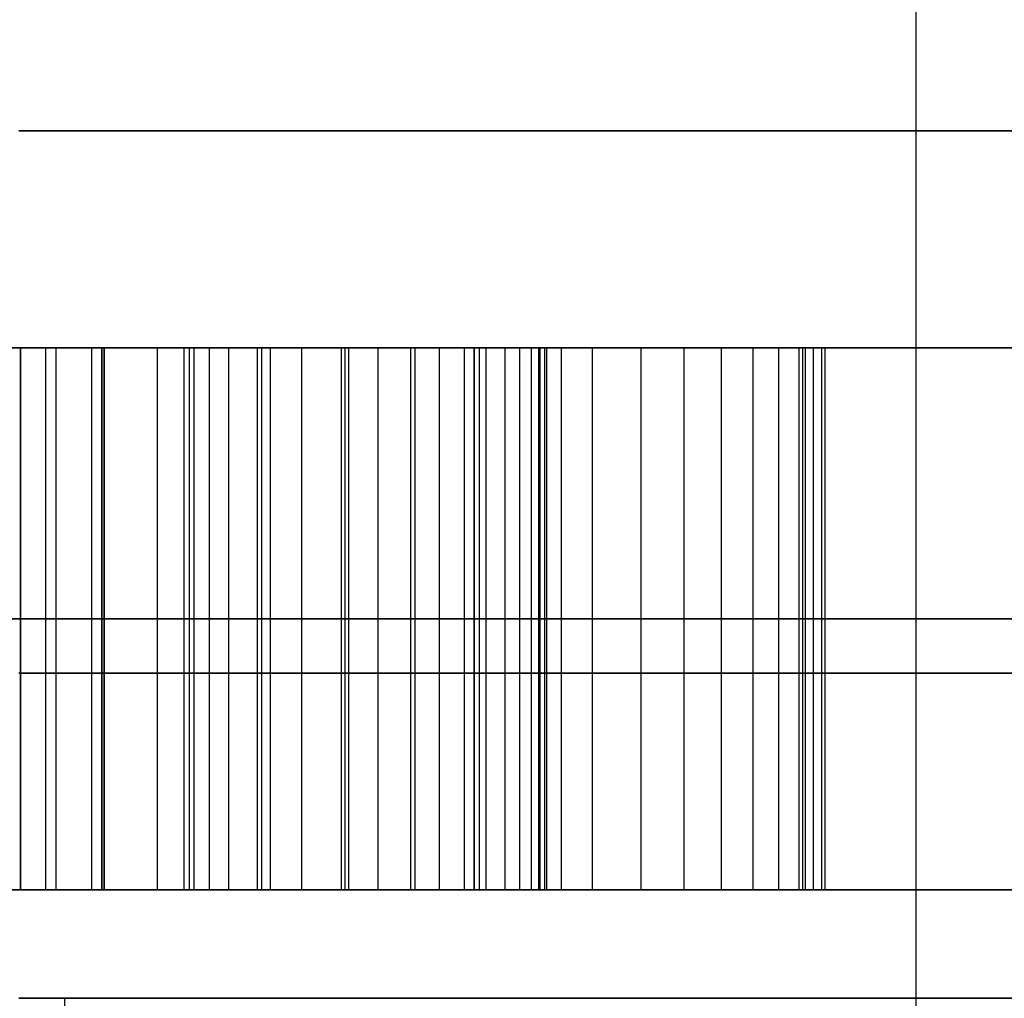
# Model space of a CAD drawing. Header units: millimetres. Extents: x -105 to 152, y -114 to 65.
# Tile 136 of 256: x 118.576 to 119.03, y -96.2 to -95.749. Entities that reach past the tile are written whole.
import ezdxf

# ---------------------------------------------------------------- set-up
doc = ezdxf.new("R2010")
doc.units = ezdxf.units.MM
doc.layers.add('Layer 01', color=7, linetype='Continuous', true_color=0x000000)

msp = doc.modelspace()

# ---------------------------------------------------------------- linework, layer by layer
at = {"layer": 'Layer 01'}
for p, q in [((118.98961, -93.25, 24.68567), (118.98961, -106.6, 24.68567)), ((118.81941, -95.9, 9.16204), (118.40917, -95.9, 9.16204)), ((118.57679, -95.9, 28.45899), (118.57679, -96.15, 28.45899)), ((118.59323, -96.15, 28.9903), (118.59323, -95.9, 28.9903)), ((118.61429, -95.9, 9.53383), (118.61429, -95.9, 8.79024)), ((118.61451, -96.15, 27.66907), (118.61451, -95.9, 27.66907)), ((118.65224, -96.15, 28.26292), (118.65224, -95.9, 28.26292)), ((118.78594, -95.9, 27.69352), (118.78594, -96.15, 27.69352)), ((118.82604, -95.9, 7.85559), (118.82604, -96.15, 7.85559)), ((118.93758, -96.15, 28.46886), (118.93758, -95.9, 28.46886)), ((118.9387, -96.15, 28.13362), (118.9387, -95.9, 28.13362)), ((119.07604, -96.025, 8.2886), (118.07604, -96.025, 8.2886)), ((118.44309, -96.025, 27.66907), (118.78594, -96.025, 27.66907)), ((118.57604, -96.025, 7.42258), (119.07604, -96.025, 8.2886)), ((118.60966, -96.025, 28.9903), (118.57679, -96.025, 28.9903)), ((118.57679, -96.025, 27.92768), (118.57679, -96.025, 28.9903)), ((119.26549, -96.025, 27.94742), (118.60966, -96.025, 28.9903)), ((118.65224, -96.025, 27.92768), (118.65224, -96.025, 28.59816)), ((119.22516, -96.025, 27.66907), (118.65224, -96.025, 28.59816)), ((118.78594, -96.025, 27.66907), (118.78594, -96.025, 27.71797)), ((118.82604, -96.15, 7.85559), (118.32604, -96.15, 7.85559)), ((118.57679, -96.15, 28.32969), (118.65224, -96.15, 28.32969)), ((118.61429, -96.15, 8.67489), (118.61429, -96.15, 8.79024)), ((118.61429, -96.15, 9.53383), (118.61429, -96.15, 9.64919)), ((118.81779, -96.15, 28.32969), (119.0251, -96.15, 28.32969)), ((118.81941, -96.15, 9.16204), (118.94761, -96.15, 9.16204)), ((118.95886, -96.15, 28.10091), (118.95886, -96.15, 28.43501))]:
    msp.add_line(p, q, dxfattribs=at)
at = {"layer": 'Layer 01', "extrusion": (1.07998e-16, -1, 3.78956e-15)}
msp.add_arc((118.57604, 18.5, 95.8), 11.25, 270, 90, dxfattribs=at)
at = {"layer": 'Layer 01', "extrusion": (1.07998e-16, -1, -4.06024e-15)}
msp.add_arc((118.57604, 12.94, 95.9), 1.75, 270, 90, dxfattribs=at)
at = {"layer": 'Layer 01', "extrusion": (1.07998e-16, -1, 3.15797e-15)}
msp.add_arc((118.57604, 18.5, 95.9), 2.25, 270, 90, dxfattribs=at)
at = {"layer": 'Layer 01', "extrusion": (1.07998e-16, -1, -4.38497e-31)}
msp.add_arc((118.57604, 24.06, 95.9), 1.75, 270, 90, dxfattribs=at)
at = {"layer": 'Layer 01', "extrusion": (-1.07998e-16, 1, -3.82355e-15)}
msp.add_arc((-118.57604, 18.5, -95.9), 11.15, 90, 270, dxfattribs=at)
at = {"layer": 'Layer 01', "extrusion": (0, 1, 0)}
for centre, radius, start in [((-118.57604, 12.94, -96.05), 1.75, 90), ((-118.57604, 18.5, -96.05), 2.25, 90), ((-118.57604, 24.06, -96.05), 1.75, 90), ((-118.57604, 12.94, -96.2), 1.75, 180)]:
    msp.add_arc(centre, radius, start, 270, dxfattribs=at)
at = {"layer": 'Layer 01', "extrusion": (-3.3905e-15, 1, -3.3905e-15)}
msp.add_arc((-118.57604, 12.94, -96.2), 1.75, 90, 180, dxfattribs=at)
at = {"layer": 'Layer 01', "extrusion": (6.31594e-15, 1, -6.31594e-15)}
msp.add_arc((-118.57604, 18.5, -96.2), 2.25, 180, 270, dxfattribs=at)
at = {"layer": 'Layer 01', "extrusion": (9.24137e-15, 1, -3.3905e-15)}
msp.add_arc((-118.57604, 18.5, -96.2), 2.25, 90, 180, dxfattribs=at)
at = {"layer": 'Layer 01', "extrusion": (1.77288e-15, 1, -9.89337e-15)}
msp.add_arc((-118.57604, 24.06, -96.2), 1.75, 180, 270, dxfattribs=at)
at = {"layer": 'Layer 01', "extrusion": (-1.1511e-14, 1, -3.3905e-15)}
msp.add_arc((-118.57604, 24.06, -96.2), 1.75, 90, 180, dxfattribs=at)
at = {"layer": 'Layer 01'}
for points in [[(118.07604, -95.9, 8.2886), (118.57604, -95.9, 8.2886), (119.07604, -95.9, 8.2886)], [(118.78594, -95.9, 27.66907), (118.61451, -95.9, 27.66907), (118.44309, -95.9, 27.66907)], [(119.07604, -95.9, 8.2886), (118.82604, -95.9, 7.85559), (118.57604, -95.9, 7.42258)], [(118.57679, -95.9, 28.9903), (118.59323, -95.9, 28.9903), (118.60966, -95.9, 28.9903)], [(118.57679, -96.15, 28.9903), (118.57679, -96.025, 28.9903), (118.57679, -95.9, 28.9903)], [(118.57679, -95.9, 27.92768), (118.57679, -95.9, 28.45899), (118.57679, -95.9, 28.9903)], [(118.57679, -96.15, 27.92768), (118.57679, -96.025, 27.92768), (118.57679, -95.9, 27.92768)], [(118.58845, -96.15, 9.53243), (118.58845, -96.025, 9.53243), (118.58845, -95.9, 9.53243)], [(118.58845, -96.15, 8.79164), (118.58845, -96.025, 8.79164), (118.58845, -95.9, 8.79164)], [(118.60966, -95.9, 28.9903), (118.93758, -95.9, 28.46886), (119.26549, -95.9, 27.94742)], [(118.60966, -96.15, 28.9903), (118.60966, -96.025, 28.9903), (118.60966, -95.9, 28.9903)], [(118.61429, -95.9, 8.79024), (118.61429, -96.025, 8.79024), (118.61429, -96.15, 8.79024)], [(118.61429, -96.15, 9.53383), (118.61429, -96.025, 9.53383), (118.61429, -95.9, 9.53383)], [(118.61529, -96.15, 8.67486), (118.61529, -96.025, 8.67486), (118.61529, -95.9, 8.67486)], [(118.61529, -95.9, 9.64922), (118.61529, -96.025, 9.64922), (118.61529, -96.15, 9.64922)], [(118.63993, -96.15, 8.79164), (118.63993, -96.025, 8.79164), (118.63993, -95.9, 8.79164)], [(118.63993, -96.15, 9.53243), (118.63993, -96.025, 9.53243), (118.63993, -95.9, 9.53243)], [(118.65224, -96.15, 27.92768), (118.65224, -96.025, 27.92768), (118.65224, -95.9, 27.92768)], [(118.65224, -95.9, 28.59816), (118.65224, -95.9, 28.26292), (118.65224, -95.9, 27.92768)], [(118.65224, -96.15, 28.59816), (118.65224, -96.025, 28.59816), (118.65224, -95.9, 28.59816)], [(119.22516, -95.9, 27.66907), (118.9387, -95.9, 28.13362), (118.65224, -95.9, 28.59816)], [(118.65475, -96.15, 8.67686), (118.65475, -96.025, 8.67686), (118.65475, -95.9, 8.67686)], [(118.65475, -96.15, 9.64721), (118.65475, -96.025, 9.64721), (118.65475, -95.9, 9.64721)], [(118.65689, -96.15, 27.84162), (118.65689, -96.025, 27.84162), (118.65689, -95.9, 27.84162)], [(118.66397, -96.15, 8.79585), (118.66397, -96.025, 8.79585), (118.66397, -95.9, 8.79585)], [(118.66397, -96.15, 9.52822), (118.66397, -96.025, 9.52822), (118.66397, -95.9, 9.52822)], [(118.67281, -96.15, 27.77814), (118.67281, -96.025, 27.77814), (118.67281, -95.9, 27.77814)], [(118.686, -96.15, 8.80286), (118.686, -96.025, 8.80286), (118.686, -95.9, 8.80286)], [(118.686, -96.15, 9.52141), (118.686, -96.025, 9.52141), (118.686, -95.9, 9.52141)], [(118.68809, -96.15, 27.75559), (118.68809, -96.025, 27.75559), (118.68809, -95.9, 27.75559)], [(118.69201, -96.15, 8.68267), (118.69201, -96.025, 8.68267), (118.69201, -95.9, 8.68267)], [(118.69201, -96.15, 9.6414), (118.69201, -96.025, 9.6414), (118.69201, -95.9, 9.6414)], [(118.70644, -96.15, 8.81248), (118.70644, -96.025, 8.81248), (118.70644, -95.9, 8.81248)], [(118.70644, -96.15, 9.5116), (118.70644, -96.025, 9.5116), (118.70644, -95.9, 9.5116)], [(118.72486, -96.15, 8.8251), (118.72486, -96.025, 8.8251), (118.72486, -95.9, 8.8251)], [(118.72486, -96.15, 9.49918), (118.72486, -96.025, 9.49918), (118.72486, -95.9, 9.49918)], [(118.72647, -96.15, 8.69228), (118.72647, -96.025, 8.69228), (118.72647, -95.9, 8.69228)], [(118.72647, -96.15, 9.63179), (118.72647, -96.025, 9.63179), (118.72647, -95.9, 9.63179)], [(118.72822, -96.15, 27.7303), (118.72822, -96.025, 27.7303), (118.72822, -95.9, 27.7303)], [(118.74169, -96.15, 8.84032), (118.74169, -96.025, 8.84032), (118.74169, -95.9, 8.84032)], [(118.74169, -96.15, 9.48395), (118.74169, -96.025, 9.48395), (118.74169, -95.9, 9.48395)], [(118.75672, -96.15, 8.85855), (118.75672, -96.025, 8.85855), (118.75672, -95.9, 8.85855)], [(118.75672, -96.15, 9.46592), (118.75672, -96.025, 9.46592), (118.75672, -95.9, 9.46592)], [(118.75872, -96.15, 8.70591), (118.75872, -96.025, 8.70591), (118.75872, -95.9, 8.70591)], [(118.75872, -96.15, 9.61837), (118.75872, -96.025, 9.61837), (118.75872, -95.9, 9.61837)], [(118.76994, -96.15, 8.87938), (118.76994, -96.025, 8.87938), (118.76994, -95.9, 8.87938)], [(118.76994, -96.15, 9.44509), (118.76994, -96.025, 9.44509), (118.76994, -95.9, 9.44509)], [(118.78156, -96.15, 8.90342), (118.78156, -96.025, 8.90342), (118.78156, -95.9, 8.90342)], [(118.78156, -96.15, 9.42125), (118.78156, -96.025, 9.42125), (118.78156, -95.9, 9.42125)], [(118.78594, -96.15, 27.66907), (118.78594, -96.025, 27.66907), (118.78594, -95.9, 27.66907)], [(118.78594, -95.9, 27.71797), (118.78594, -95.9, 27.69352), (118.78594, -95.9, 27.66907)], [(118.78594, -96.15, 27.71797), (118.78594, -96.025, 27.71797), (118.78594, -95.9, 27.71797)], [(118.78837, -96.15, 8.72353), (118.78837, -96.025, 8.72353), (118.78837, -95.9, 8.72353)], [(118.78837, -96.15, 9.60094), (118.78837, -96.025, 9.60094), (118.78837, -95.9, 9.60094)], [(118.79157, -96.15, 8.93067), (118.79157, -96.025, 8.93067), (118.79157, -95.9, 8.93067)], [(118.79157, -96.15, 9.39421), (118.79157, -96.025, 9.39421), (118.79157, -95.9, 9.39421)], [(118.80019, -96.15, 8.96112), (118.80019, -96.025, 8.96112), (118.80019, -95.9, 8.96112)], [(118.80019, -96.15, 9.36396), (118.80019, -96.025, 9.36396), (118.80019, -95.9, 9.36396)], [(118.807, -96.15, 8.99497), (118.807, -96.025, 8.99497), (118.807, -95.9, 8.99497)], [(118.807, -96.15, 9.33031), (118.807, -96.025, 9.33031), (118.807, -95.9, 9.33031)], [(118.8124, -96.15, 9.03203), (118.8124, -96.025, 9.03203), (118.8124, -95.9, 9.03203)], [(118.8124, -96.15, 9.29345), (118.8124, -96.025, 9.29345), (118.8124, -95.9, 9.29345)], [(118.81581, -96.15, 8.74477), (118.81581, -96.025, 8.74477), (118.81581, -95.9, 8.74477)], [(118.81581, -96.15, 9.5795), (118.81581, -96.025, 9.5795), (118.81581, -95.9, 9.5795)], [(118.81641, -96.15, 9.07249), (118.81641, -96.025, 9.07249), (118.81641, -95.9, 9.07249)], [(118.81641, -96.15, 9.25318), (118.81641, -96.025, 9.25318), (118.81641, -95.9, 9.25318)], [(118.81861, -96.15, 9.11616), (118.81861, -96.025, 9.11616), (118.81861, -95.9, 9.11616)], [(118.81861, -96.15, 9.20971), (118.81861, -96.025, 9.20971), (118.81861, -95.9, 9.20971)], [(118.81942, -96.15, 9.16304), (118.81942, -96.025, 9.16304), (118.81942, -95.9, 9.16304)], [(118.84045, -96.15, 8.77001), (118.84045, -96.025, 8.77001), (118.84045, -95.9, 8.77001)], [(118.84045, -96.15, 9.55446), (118.84045, -96.025, 9.55446), (118.84045, -95.9, 9.55446)], [(118.86289, -96.15, 8.79926), (118.86289, -96.025, 8.79926), (118.86289, -95.9, 8.79926)], [(118.86289, -96.15, 9.52542), (118.86289, -96.025, 9.52542), (118.86289, -95.9, 9.52542)], [(118.88272, -96.15, 8.83211), (118.88272, -96.025, 8.83211), (118.88272, -95.9, 8.83211)], [(118.88272, -96.15, 9.49277), (118.88272, -96.025, 9.49277), (118.88272, -95.9, 9.49277)], [(118.89994, -96.15, 8.86857), (118.89994, -96.025, 8.86857), (118.89994, -95.9, 8.86857)], [(118.89994, -96.15, 9.45651), (118.89994, -96.025, 9.45651), (118.89994, -95.9, 9.45651)], [(118.91457, -96.15, 8.90863), (118.91457, -96.025, 8.90863), (118.91457, -95.9, 8.90863)], [(118.91457, -96.15, 9.41644), (118.91457, -96.025, 9.41644), (118.91457, -95.9, 9.41644)], [(118.92639, -96.15, 8.9525), (118.92639, -96.025, 8.9525), (118.92639, -95.9, 8.9525)], [(118.92639, -96.15, 9.37297), (118.92639, -96.025, 9.37297), (118.92639, -95.9, 9.37297)], [(118.9358, -96.15, 8.99958), (118.9358, -96.025, 8.99958), (118.9358, -95.9, 8.99958)], [(118.9358, -96.15, 9.3259), (118.9358, -96.025, 9.3259), (118.9358, -95.9, 9.3259)], [(118.94241, -96.15, 9.05046), (118.94241, -96.025, 9.05046), (118.94241, -95.9, 9.05046)], [(118.94241, -96.15, 9.27522), (118.94241, -96.025, 9.27522), (118.94241, -95.9, 9.27522)], [(118.94622, -96.15, 9.10495), (118.94622, -96.025, 9.10495), (118.94622, -95.9, 9.10495)], [(118.94622, -96.15, 9.22093), (118.94622, -96.025, 9.22093), (118.94622, -95.9, 9.22093)], [(118.94762, -95.9, 9.16304), (118.94762, -96.025, 9.16304), (118.94762, -96.15, 9.16304)], [(118.07604, -96.15, 8.2886), (118.57604, -96.15, 8.2886), (119.07604, -96.15, 8.2886)], [(118.44309, -96.15, 27.66907), (118.61451, -96.15, 27.66907), (118.78594, -96.15, 27.66907)], [(119.07604, -96.15, 8.2886), (118.82604, -96.15, 7.85559), (118.57604, -96.15, 7.42258)], [(118.60966, -96.15, 28.9903), (118.59323, -96.15, 28.9903), (118.57679, -96.15, 28.9903)], [(118.57679, -96.15, 28.9903), (118.57679, -96.15, 28.45899), (118.57679, -96.15, 27.92768)], [(119.26549, -96.15, 27.94742), (118.93758, -96.15, 28.46886), (118.60966, -96.15, 28.9903)], [(118.65224, -96.15, 27.92768), (118.65224, -96.15, 28.26292), (118.65224, -96.15, 28.59816)], [(118.65224, -96.15, 28.59816), (118.9387, -96.15, 28.13362), (119.22516, -96.15, 27.66907)], [(118.78594, -96.15, 27.66907), (118.78594, -96.15, 27.69352), (118.78594, -96.15, 27.71797)]]:
    msp.add_open_spline(points, degree=2, dxfattribs=at)
for points, knots in [([(118.61529, -95.9, 9.64922), (118.60198, -95.9, 9.64884), (118.57603, -95.9, 9.6481), (118.53839, -95.9, 9.6422), (118.50321, -95.9, 9.63259), (118.47047, -95.9, 9.61918), (118.44028, -95.9, 9.60155), (118.41277, -95.9, 9.57988), (118.38743, -95.9, 9.55468), (118.36505, -95.9, 9.52538), (118.34516, -95.9, 9.49251), (118.3279, -95.9, 9.45599), (118.31343, -95.9, 9.41583), (118.30136, -95.9, 9.37218), (118.2923, -95.9, 9.32494), (118.28578, -95.9, 9.27416), (118.28174, -95.9, 9.21979), (118.28122, -95.9, 9.18234), (118.28095, -95.9, 9.16304)], [-1, -1, -1, -1, -0.940259, -0.883521, -0.829402, -0.776839, -0.725107, -0.672987, -0.619984, -0.56505, -0.50787, -0.447786, -0.383951, -0.316447, -0.24465, -0.168151, -0.086676, 0, 0, 0, 0]), ([(118.28095, -95.9, 9.16304), (118.28122, -95.9, 9.1436), (118.28173, -95.9, 9.10595), (118.2858, -95.9, 9.05125), (118.29228, -95.9, 9.0002), (118.30138, -95.9, 8.9527), (118.31338, -95.9, 8.90889), (118.32796, -95.9, 8.86865), (118.34514, -95.9, 8.83192), (118.36518, -95.9, 8.7989), (118.38792, -95.9, 8.76967), (118.41303, -95.9, 8.74416), (118.44076, -95.9, 8.72274), (118.4709, -95.9, 8.70513), (118.50356, -95.9, 8.69143), (118.53873, -95.9, 8.68192), (118.57623, -95.9, 8.67597), (118.60205, -95.9, 8.67523), (118.61529, -95.9, 8.67486)], [-1, -1, -1, -1, -0.912941, -0.831371, -0.754469, -0.682557, -0.614932, -0.551255, -0.491051, -0.433602, -0.378621, -0.325538, -0.273731, -0.222127, -0.16958, -0.115596, -0.059294, 0, 0, 0, 0]), ([(118.40916, -95.9, 9.16304), (118.40932, -95.9, 9.17873), (118.40963, -95.9, 9.209), (118.4118, -95.9, 9.25278), (118.4155, -95.9, 9.29323), (118.42091, -95.9, 9.33033), (118.42757, -95.9, 9.3641), (118.43594, -95.9, 9.39453), (118.4459, -95.9, 9.42162), (118.45729, -95.9, 9.44563), (118.4706, -95.9, 9.46652), (118.48578, -95.9, 9.48454), (118.50262, -95.9, 9.49999), (118.52158, -95.9, 9.5123), (118.54222, -95.9, 9.52197), (118.56461, -95.9, 9.52907), (118.58891, -95.9, 9.53302), (118.60566, -95.9, 9.53356), (118.61429, -95.9, 9.53383)], [-1, -1, -1, -1, -0.901638, -0.810289, -0.725379, -0.647137, -0.575403, -0.509811, -0.449563, -0.39472, -0.343525, -0.294817, -0.24741, -0.200864, -0.153687, -0.104979, -0.054066, 0, 0, 0, 0]), ([(118.61429, -95.9, 8.79024), (118.60565, -95.9, 8.79049), (118.58888, -95.9, 8.79096), (118.56468, -95.9, 8.79535), (118.54213, -95.9, 8.80199), (118.52158, -95.9, 8.81201), (118.50267, -95.9, 8.82449), (118.48578, -95.9, 8.83993), (118.47054, -95.9, 8.85798), (118.4573, -95.9, 8.87906), (118.4459, -95.9, 8.90326), (118.43594, -95.9, 8.93055), (118.42757, -95.9, 8.96118), (118.42091, -95.9, 8.99514), (118.41551, -95.9, 9.03238), (118.41179, -95.9, 9.07296), (118.40963, -95.9, 9.11687), (118.40932, -95.9, 9.14728), (118.40916, -95.9, 9.16304)], [-1, -1, -1, -1, -0.946125, -0.895322, -0.84691, -0.79972, -0.753108, -0.705869, -0.657333, -0.605966, -0.550941, -0.490515, -0.424752, -0.352864, -0.274484, -0.189874, -0.098431, 0, 0, 0, 0]), ([(118.5499, -95.9, 27.76297), (118.55252, -95.9, 27.76607), (118.55548, -95.9, 27.77178), (118.56205, -95.9, 27.78698), (118.56479, -95.9, 27.79662), (118.57089, -95.9, 27.82381), (118.57301, -95.9, 27.84172), (118.57622, -95.9, 27.88223), (118.57679, -95.9, 27.90497), (118.57679, -95.9, 27.92768)], [-0.9512095, -0.9512095, -0.9512095, -0.9512095, -0.8407238, -0.8407238, -0.6755488, -0.6755488, -0.3773131, -0.3773131, 0, 0, 0, 0]), ([(118.81942, -95.9, 9.16304), (118.81925, -95.9, 9.14741), (118.81892, -95.9, 9.11721), (118.81685, -95.9, 9.07349), (118.81282, -95.9, 9.03305), (118.80744, -95.9, 8.99589), (118.80087, -95.9, 8.96194), (118.79217, -95.9, 8.93139), (118.78228, -95.9, 8.90397), (118.77071, -95.9, 8.87973), (118.75731, -95.9, 8.85857), (118.74235, -95.9, 8.84012), (118.72524, -95.9, 8.82483), (118.70671, -95.9, 8.81184), (118.68599, -95.9, 8.80237), (118.66369, -95.9, 8.79522), (118.63955, -95.9, 8.79101), (118.62285, -95.9, 8.7905), (118.61429, -95.9, 8.79024)], [-1, -1, -1, -1, -0.902276, -0.811132, -0.726372, -0.648304, -0.576322, -0.510362, -0.449857, -0.394204, -0.34277, -0.29353, -0.246229, -0.199669, -0.152598, -0.104397, -0.053528, 0, 0, 0, 0]), ([(118.61429, -95.9, 9.53383), (118.62285, -95.9, 9.53358), (118.63956, -95.9, 9.53309), (118.66364, -95.9, 9.52877), (118.68609, -95.9, 9.52202), (118.70658, -95.9, 9.51213), (118.72532, -95.9, 9.4995), (118.74227, -95.9, 9.48414), (118.75738, -95.9, 9.4659), (118.77065, -95.9, 9.44478), (118.7823, -95.9, 9.42072), (118.79217, -95.9, 9.39348), (118.80088, -95.9, 9.36314), (118.80744, -95.9, 9.32939), (118.81282, -95.9, 9.29242), (118.81685, -95.9, 9.25219), (118.81892, -95.9, 9.20867), (118.81925, -95.9, 9.1786), (118.81942, -95.9, 9.16304)], [-1, -1, -1, -1, -0.946271, -0.895211, -0.846954, -0.799526, -0.753027, -0.705548, -0.656445, -0.604819, -0.549333, -0.488994, -0.42319, -0.351348, -0.273402, -0.18874, -0.097672, 0, 0, 0, 0]), ([(118.61529, -95.9, 8.67486), (118.62847, -95.9, 8.67524), (118.65422, -95.9, 8.67599), (118.69153, -95.9, 8.68185), (118.72646, -95.9, 8.69149), (118.75896, -95.9, 8.70507), (118.78877, -95.9, 8.72305), (118.81655, -95.9, 8.74422), (118.84131, -95.9, 8.76998), (118.86376, -95.9, 8.79927), (118.88362, -95.9, 8.83237), (118.90081, -95.9, 8.86905), (118.9155, -95.9, 8.90932), (118.92701, -95.9, 8.95324), (118.93658, -95.9, 9.00056), (118.94302, -95.9, 9.05151), (118.94677, -95.9, 9.10609), (118.94733, -95.9, 9.14367), (118.94762, -95.9, 9.16304)], [-1, -1, -1, -1, -0.940862, -0.884423, -0.830886, -0.778488, -0.726865, -0.674932, -0.622141, -0.566973, -0.50954, -0.449189, -0.385358, -0.317359, -0.245508, -0.168717, -0.08697, 0, 0, 0, 0]), ([(118.94762, -95.9, 9.16304), (118.94733, -95.9, 9.18234), (118.94677, -95.9, 9.21979), (118.94303, -95.9, 9.27417), (118.93655, -95.9, 9.32497), (118.92708, -95.9, 9.37212), (118.91542, -95.9, 9.41587), (118.90086, -95.9, 9.45598), (118.88361, -95.9, 9.49251), (118.86375, -95.9, 9.5254), (118.84133, -95.9, 9.55453), (118.81641, -95.9, 9.58002), (118.7889, -95.9, 9.60147), (118.75893, -95.9, 9.6192), (118.72642, -95.9, 9.63254), (118.69154, -95.9, 9.64223), (118.65421, -95.9, 9.64808), (118.62847, -95.9, 9.64883), (118.61529, -95.9, 9.64922)], [-1, -1, -1, -1, -0.913109, -0.831454, -0.754765, -0.682732, -0.61514, -0.551146, -0.490914, -0.433592, -0.378522, -0.325811, -0.273561, -0.22196, -0.169545, -0.115871, -0.059289, 0, 0, 0, 0]), ([(118.65224, -95.9, 27.92768), (118.65224, -95.9, 27.89893), (118.65323, -95.9, 27.87008), (118.65967, -95.9, 27.81995), (118.66371, -95.9, 27.79797), (118.67659, -95.9, 27.7699), (118.68148, -95.9, 27.76183), (118.68809, -95.9, 27.75559)], [-1, -1, -1, -1, -0.518694, -0.518694, -0.152293, -0.152293, 0, 0, 0, 0]), ([(118.68809, -95.9, 27.75559), (118.69958, -95.9, 27.74474), (118.71354, -95.9, 27.73619), (118.74647, -95.9, 27.72298), (118.76631, -95.9, 27.71932), (118.78594, -95.9, 27.71797)], [-1, -1, -1, -1, -0.554116, -0.554116, 0, 0, 0, 0]), ([(118.28095, -96.025, 9.16304), (118.28122, -96.025, 9.18234), (118.28174, -96.025, 9.21979), (118.28578, -96.025, 9.27416), (118.2923, -96.025, 9.32494), (118.30136, -96.025, 9.37218), (118.31343, -96.025, 9.41583), (118.3279, -96.025, 9.45599), (118.34516, -96.025, 9.49251), (118.36505, -96.025, 9.52538), (118.38743, -96.025, 9.55468), (118.41277, -96.025, 9.57988), (118.44028, -96.025, 9.60155), (118.47047, -96.025, 9.61918), (118.50321, -96.025, 9.63259), (118.53839, -96.025, 9.6422), (118.57603, -96.025, 9.6481), (118.60198, -96.025, 9.64884), (118.61529, -96.025, 9.64922)], [0, 0, 0, 0, 0.086676, 0.168151, 0.24465, 0.316447, 0.383951, 0.447786, 0.50787, 0.56505, 0.619984, 0.672987, 0.725107, 0.776839, 0.829402, 0.883521, 0.940259, 1, 1, 1, 1]), ([(118.61529, -96.025, 8.67486), (118.60205, -96.025, 8.67523), (118.57623, -96.025, 8.67597), (118.53873, -96.025, 8.68192), (118.50356, -96.025, 8.69143), (118.4709, -96.025, 8.70513), (118.44076, -96.025, 8.72274), (118.41303, -96.025, 8.74416), (118.38792, -96.025, 8.76967), (118.36518, -96.025, 8.7989), (118.34514, -96.025, 8.83192), (118.32796, -96.025, 8.86865), (118.31338, -96.025, 8.90889), (118.30138, -96.025, 8.9527), (118.29228, -96.025, 9.0002), (118.2858, -96.025, 9.05125), (118.28173, -96.025, 9.10595), (118.28122, -96.025, 9.1436), (118.28095, -96.025, 9.16304)], [0, 0, 0, 0, 0.059294, 0.115596, 0.16958, 0.222127, 0.273731, 0.325538, 0.378621, 0.433602, 0.491051, 0.551255, 0.614932, 0.682557, 0.754469, 0.831371, 0.912941, 1, 1, 1, 1]), ([(118.61429, -96.025, 9.53383), (118.60566, -96.025, 9.53356), (118.58891, -96.025, 9.53302), (118.56461, -96.025, 9.52907), (118.54222, -96.025, 9.52197), (118.52158, -96.025, 9.5123), (118.50262, -96.025, 9.49999), (118.48578, -96.025, 9.48454), (118.4706, -96.025, 9.46652), (118.45729, -96.025, 9.44563), (118.4459, -96.025, 9.42162), (118.43594, -96.025, 9.39453), (118.42757, -96.025, 9.3641), (118.42091, -96.025, 9.33033), (118.4155, -96.025, 9.29323), (118.4118, -96.025, 9.25278), (118.40963, -96.025, 9.209), (118.40932, -96.025, 9.17873), (118.40916, -96.025, 9.16304)], [0, 0, 0, 0, 0.054066, 0.104979, 0.153687, 0.200864, 0.24741, 0.294817, 0.343525, 0.39472, 0.449563, 0.509811, 0.575403, 0.647137, 0.725379, 0.810289, 0.901638, 1, 1, 1, 1]), ([(118.40916, -96.025, 9.16304), (118.40932, -96.025, 9.14728), (118.40963, -96.025, 9.11687), (118.41179, -96.025, 9.07296), (118.41551, -96.025, 9.03238), (118.42091, -96.025, 8.99514), (118.42757, -96.025, 8.96118), (118.43594, -96.025, 8.93055), (118.4459, -96.025, 8.90326), (118.4573, -96.025, 8.87906), (118.47054, -96.025, 8.85798), (118.48578, -96.025, 8.83993), (118.50267, -96.025, 8.82449), (118.52158, -96.025, 8.81201), (118.54213, -96.025, 8.80199), (118.56468, -96.025, 8.79535), (118.58888, -96.025, 8.79096), (118.60565, -96.025, 8.79049), (118.61429, -96.025, 8.79024)], [0, 0, 0, 0, 0.098431, 0.189874, 0.274484, 0.352864, 0.424752, 0.490515, 0.550941, 0.605966, 0.657333, 0.705869, 0.753108, 0.79972, 0.84691, 0.895322, 0.946125, 1, 1, 1, 1]), ([(118.57679, -96.025, 27.92768), (118.57679, -96.025, 27.90497), (118.57622, -96.025, 27.88223), (118.57301, -96.025, 27.84172), (118.57089, -96.025, 27.82381), (118.56479, -96.025, 27.79662), (118.56205, -96.025, 27.78698), (118.55548, -96.025, 27.77178), (118.55252, -96.025, 27.76607), (118.5499, -96.025, 27.76297)], [0, 0, 0, 0, 0.3773131, 0.3773131, 0.6755488, 0.6755488, 0.8407238, 0.8407238, 0.9512095, 0.9512095, 0.9512095, 0.9512095]), ([(118.61429, -96.025, 8.79024), (118.62285, -96.025, 8.7905), (118.63955, -96.025, 8.79101), (118.66369, -96.025, 8.79522), (118.68599, -96.025, 8.80237), (118.70671, -96.025, 8.81184), (118.72524, -96.025, 8.82483), (118.74235, -96.025, 8.84012), (118.75731, -96.025, 8.85857), (118.77071, -96.025, 8.87973), (118.78228, -96.025, 8.90397), (118.79217, -96.025, 8.93139), (118.80087, -96.025, 8.96194), (118.80744, -96.025, 8.99589), (118.81282, -96.025, 9.03305), (118.81685, -96.025, 9.07349), (118.81892, -96.025, 9.11721), (118.81925, -96.025, 9.14741), (118.81942, -96.025, 9.16304)], [0, 0, 0, 0, 0.053528, 0.104397, 0.152598, 0.199669, 0.246229, 0.29353, 0.34277, 0.394204, 0.449857, 0.510362, 0.576322, 0.648304, 0.726372, 0.811132, 0.902276, 1, 1, 1, 1]), ([(118.81942, -96.025, 9.16304), (118.81925, -96.025, 9.1786), (118.81892, -96.025, 9.20867), (118.81685, -96.025, 9.25219), (118.81282, -96.025, 9.29242), (118.80744, -96.025, 9.32939), (118.80088, -96.025, 9.36314), (118.79217, -96.025, 9.39348), (118.7823, -96.025, 9.42072), (118.77065, -96.025, 9.44478), (118.75738, -96.025, 9.4659), (118.74227, -96.025, 9.48414), (118.72532, -96.025, 9.4995), (118.70658, -96.025, 9.51213), (118.68609, -96.025, 9.52202), (118.66364, -96.025, 9.52877), (118.63956, -96.025, 9.53309), (118.62285, -96.025, 9.53358), (118.61429, -96.025, 9.53383)], [0, 0, 0, 0, 0.097672, 0.18874, 0.273402, 0.351348, 0.42319, 0.488994, 0.549333, 0.604819, 0.656445, 0.705548, 0.753027, 0.799526, 0.846954, 0.895211, 0.946271, 1, 1, 1, 1]), ([(118.94762, -96.025, 9.16304), (118.94733, -96.025, 9.14367), (118.94677, -96.025, 9.10609), (118.94302, -96.025, 9.05151), (118.93658, -96.025, 9.00056), (118.92701, -96.025, 8.95324), (118.9155, -96.025, 8.90932), (118.90081, -96.025, 8.86905), (118.88362, -96.025, 8.83237), (118.86376, -96.025, 8.79927), (118.84131, -96.025, 8.76998), (118.81655, -96.025, 8.74422), (118.78877, -96.025, 8.72305), (118.75896, -96.025, 8.70507), (118.72646, -96.025, 8.69149), (118.69153, -96.025, 8.68185), (118.65422, -96.025, 8.67599), (118.62847, -96.025, 8.67524), (118.61529, -96.025, 8.67486)], [0, 0, 0, 0, 0.08697, 0.168717, 0.245508, 0.317359, 0.385358, 0.449189, 0.50954, 0.566973, 0.622141, 0.674932, 0.726865, 0.778488, 0.830886, 0.884423, 0.940862, 1, 1, 1, 1]), ([(118.61529, -96.025, 9.64922), (118.62847, -96.025, 9.64883), (118.65421, -96.025, 9.64808), (118.69154, -96.025, 9.64223), (118.72642, -96.025, 9.63254), (118.75893, -96.025, 9.6192), (118.7889, -96.025, 9.60147), (118.81641, -96.025, 9.58002), (118.84133, -96.025, 9.55453), (118.86375, -96.025, 9.5254), (118.88361, -96.025, 9.49251), (118.90086, -96.025, 9.45598), (118.91542, -96.025, 9.41587), (118.92708, -96.025, 9.37212), (118.93655, -96.025, 9.32497), (118.94303, -96.025, 9.27417), (118.94677, -96.025, 9.21979), (118.94733, -96.025, 9.18234), (118.94762, -96.025, 9.16304)], [0, 0, 0, 0, 0.059289, 0.115871, 0.169545, 0.22196, 0.273561, 0.325811, 0.378522, 0.433592, 0.490914, 0.551146, 0.61514, 0.682732, 0.754765, 0.831454, 0.913109, 1, 1, 1, 1]), ([(118.68809, -96.025, 27.75559), (118.68148, -96.025, 27.76183), (118.67659, -96.025, 27.7699), (118.66371, -96.025, 27.79797), (118.65967, -96.025, 27.81995), (118.65323, -96.025, 27.87008), (118.65224, -96.025, 27.89893), (118.65224, -96.025, 27.92768)], [0, 0, 0, 0, 0.152293, 0.152293, 0.518694, 0.518694, 1, 1, 1, 1]), ([(118.78594, -96.025, 27.71797), (118.76631, -96.025, 27.71932), (118.74647, -96.025, 27.72298), (118.71354, -96.025, 27.73619), (118.69958, -96.025, 27.74474), (118.68809, -96.025, 27.75559)], [0, 0, 0, 0, 0.554116, 0.554116, 1, 1, 1, 1]), ([(118.61529, -96.15, 9.64922), (118.60198, -96.15, 9.64884), (118.57603, -96.15, 9.6481), (118.53839, -96.15, 9.6422), (118.50321, -96.15, 9.63259), (118.47047, -96.15, 9.61918), (118.44028, -96.15, 9.60155), (118.41277, -96.15, 9.57988), (118.38743, -96.15, 9.55468), (118.36505, -96.15, 9.52538), (118.34516, -96.15, 9.49251), (118.3279, -96.15, 9.45599), (118.31343, -96.15, 9.41583), (118.30136, -96.15, 9.37218), (118.2923, -96.15, 9.32494), (118.28578, -96.15, 9.27416), (118.28174, -96.15, 9.21979), (118.28122, -96.15, 9.18234), (118.28095, -96.15, 9.16304)], [-1, -1, -1, -1, -0.940259, -0.883521, -0.829402, -0.776839, -0.725107, -0.672987, -0.619984, -0.56505, -0.50787, -0.447786, -0.383951, -0.316447, -0.24465, -0.168151, -0.086676, 0, 0, 0, 0]), ([(118.28095, -96.15, 9.16304), (118.28122, -96.15, 9.1436), (118.28173, -96.15, 9.10595), (118.2858, -96.15, 9.05125), (118.29228, -96.15, 9.0002), (118.30138, -96.15, 8.9527), (118.31338, -96.15, 8.90889), (118.32796, -96.15, 8.86865), (118.34514, -96.15, 8.83192), (118.36518, -96.15, 8.7989), (118.38792, -96.15, 8.76967), (118.41303, -96.15, 8.74416), (118.44076, -96.15, 8.72274), (118.4709, -96.15, 8.70513), (118.50356, -96.15, 8.69143), (118.53873, -96.15, 8.68192), (118.57623, -96.15, 8.67597), (118.60205, -96.15, 8.67523), (118.61529, -96.15, 8.67486)], [-1, -1, -1, -1, -0.912941, -0.831371, -0.754469, -0.682557, -0.614932, -0.551255, -0.491051, -0.433602, -0.378621, -0.325538, -0.273731, -0.222127, -0.16958, -0.115596, -0.059294, 0, 0, 0, 0]), ([(118.61429, -96.15, 9.53383), (118.60566, -96.15, 9.53356), (118.58891, -96.15, 9.53302), (118.56461, -96.15, 9.52907), (118.54222, -96.15, 9.52197), (118.52158, -96.15, 9.5123), (118.50262, -96.15, 9.49999), (118.48578, -96.15, 9.48454), (118.4706, -96.15, 9.46652), (118.45729, -96.15, 9.44563), (118.4459, -96.15, 9.42162), (118.43594, -96.15, 9.39453), (118.42757, -96.15, 9.3641), (118.42091, -96.15, 9.33033), (118.4155, -96.15, 9.29323), (118.4118, -96.15, 9.25278), (118.40963, -96.15, 9.209), (118.40932, -96.15, 9.17873), (118.40916, -96.15, 9.16304)], [0, 0, 0, 0, 0.054066, 0.104979, 0.153687, 0.200864, 0.24741, 0.294817, 0.343525, 0.39472, 0.449563, 0.509811, 0.575403, 0.647137, 0.725379, 0.810289, 0.901638, 1, 1, 1, 1]), ([(118.40916, -96.15, 9.16304), (118.40932, -96.15, 9.14728), (118.40963, -96.15, 9.11687), (118.41179, -96.15, 9.07296), (118.41551, -96.15, 9.03238), (118.42091, -96.15, 8.99514), (118.42757, -96.15, 8.96118), (118.43594, -96.15, 8.93055), (118.4459, -96.15, 8.90326), (118.4573, -96.15, 8.87906), (118.47054, -96.15, 8.85798), (118.48578, -96.15, 8.83993), (118.50267, -96.15, 8.82449), (118.52158, -96.15, 8.81201), (118.54213, -96.15, 8.80199), (118.56468, -96.15, 8.79535), (118.58888, -96.15, 8.79096), (118.60565, -96.15, 8.79049), (118.61429, -96.15, 8.79024)], [0, 0, 0, 0, 0.098431, 0.189874, 0.274484, 0.352864, 0.424752, 0.490515, 0.550941, 0.605966, 0.657333, 0.705869, 0.753108, 0.79972, 0.84691, 0.895322, 0.946125, 1, 1, 1, 1]), ([(118.57679, -96.15, 27.92768), (118.57679, -96.15, 27.90497), (118.57622, -96.15, 27.88223), (118.57301, -96.15, 27.84172), (118.57089, -96.15, 27.82381), (118.56479, -96.15, 27.79662), (118.56205, -96.15, 27.78698), (118.55548, -96.15, 27.77178), (118.55252, -96.15, 27.76607), (118.5499, -96.15, 27.76297)], [0, 0, 0, 0, 0.3773131, 0.3773131, 0.6755488, 0.6755488, 0.8407238, 0.8407238, 0.9512095, 0.9512095, 0.9512095, 0.9512095]), ([(118.61429, -96.15, 8.79024), (118.62285, -96.15, 8.7905), (118.63955, -96.15, 8.79101), (118.66369, -96.15, 8.79522), (118.68599, -96.15, 8.80237), (118.70671, -96.15, 8.81184), (118.72524, -96.15, 8.82483), (118.74235, -96.15, 8.84012), (118.75731, -96.15, 8.85857), (118.77071, -96.15, 8.87973), (118.78228, -96.15, 8.90397), (118.79217, -96.15, 8.93139), (118.80087, -96.15, 8.96194), (118.80744, -96.15, 8.99589), (118.81282, -96.15, 9.03305), (118.81685, -96.15, 9.07349), (118.81892, -96.15, 9.11721), (118.81925, -96.15, 9.14741), (118.81942, -96.15, 9.16304)], [0, 0, 0, 0, 0.053528, 0.104397, 0.152598, 0.199669, 0.246229, 0.29353, 0.34277, 0.394204, 0.449857, 0.510362, 0.576322, 0.648304, 0.726372, 0.811132, 0.902276, 1, 1, 1, 1]), ([(118.81942, -96.15, 9.16304), (118.81925, -96.15, 9.1786), (118.81892, -96.15, 9.20867), (118.81685, -96.15, 9.25219), (118.81282, -96.15, 9.29242), (118.80744, -96.15, 9.32939), (118.80088, -96.15, 9.36314), (118.79217, -96.15, 9.39348), (118.7823, -96.15, 9.42072), (118.77065, -96.15, 9.44478), (118.75738, -96.15, 9.4659), (118.74227, -96.15, 9.48414), (118.72532, -96.15, 9.4995), (118.70658, -96.15, 9.51213), (118.68609, -96.15, 9.52202), (118.66364, -96.15, 9.52877), (118.63956, -96.15, 9.53309), (118.62285, -96.15, 9.53358), (118.61429, -96.15, 9.53383)], [0, 0, 0, 0, 0.097672, 0.18874, 0.273402, 0.351348, 0.42319, 0.488994, 0.549333, 0.604819, 0.656445, 0.705548, 0.753027, 0.799526, 0.846954, 0.895211, 0.946271, 1, 1, 1, 1]), ([(118.61529, -96.15, 8.67486), (118.62847, -96.15, 8.67524), (118.65422, -96.15, 8.67599), (118.69153, -96.15, 8.68185), (118.72646, -96.15, 8.69149), (118.75896, -96.15, 8.70507), (118.78877, -96.15, 8.72305), (118.81655, -96.15, 8.74422), (118.84131, -96.15, 8.76998), (118.86376, -96.15, 8.79927), (118.88362, -96.15, 8.83237), (118.90081, -96.15, 8.86905), (118.9155, -96.15, 8.90932), (118.92701, -96.15, 8.95324), (118.93658, -96.15, 9.00056), (118.94302, -96.15, 9.05151), (118.94677, -96.15, 9.10609), (118.94733, -96.15, 9.14367), (118.94762, -96.15, 9.16304)], [-1, -1, -1, -1, -0.940862, -0.884423, -0.830886, -0.778488, -0.726865, -0.674932, -0.622141, -0.566973, -0.50954, -0.449189, -0.385358, -0.317359, -0.245508, -0.168717, -0.08697, 0, 0, 0, 0]), ([(118.94762, -96.15, 9.16304), (118.94733, -96.15, 9.18234), (118.94677, -96.15, 9.21979), (118.94303, -96.15, 9.27417), (118.93655, -96.15, 9.32497), (118.92708, -96.15, 9.37212), (118.91542, -96.15, 9.41587), (118.90086, -96.15, 9.45598), (118.88361, -96.15, 9.49251), (118.86375, -96.15, 9.5254), (118.84133, -96.15, 9.55453), (118.81641, -96.15, 9.58002), (118.7889, -96.15, 9.60147), (118.75893, -96.15, 9.6192), (118.72642, -96.15, 9.63254), (118.69154, -96.15, 9.64223), (118.65421, -96.15, 9.64808), (118.62847, -96.15, 9.64883), (118.61529, -96.15, 9.64922)], [-1, -1, -1, -1, -0.913109, -0.831454, -0.754765, -0.682732, -0.61514, -0.551146, -0.490914, -0.433592, -0.378522, -0.325811, -0.273561, -0.22196, -0.169545, -0.115871, -0.059289, 0, 0, 0, 0]), ([(118.68809, -96.15, 27.75559), (118.68148, -96.15, 27.76183), (118.67659, -96.15, 27.7699), (118.66371, -96.15, 27.79797), (118.65967, -96.15, 27.81995), (118.65323, -96.15, 27.87008), (118.65224, -96.15, 27.89893), (118.65224, -96.15, 27.92768)], [0, 0, 0, 0, 0.152293, 0.152293, 0.518694, 0.518694, 1, 1, 1, 1]), ([(118.78594, -96.15, 27.71797), (118.76631, -96.15, 27.71932), (118.74647, -96.15, 27.72298), (118.71354, -96.15, 27.73619), (118.69958, -96.15, 27.74474), (118.68809, -96.15, 27.75559)], [0, 0, 0, 0, 0.554116, 0.554116, 1, 1, 1, 1])]:
    msp.add_open_spline(points, degree=3, knots=knots, dxfattribs=at)
msp.add_rational_spline([(118.59254, -96.7, 20.24992), (118.5953, -96.7, 20.5428), (118.59725, -96.49289, 20.7499), (118.59725, -96.2, 20.7499)], [0.999998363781, 0.804737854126, 0.804738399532, 1], degree=3, dxfattribs=at)

doc.saveas('drawing.dxf')
